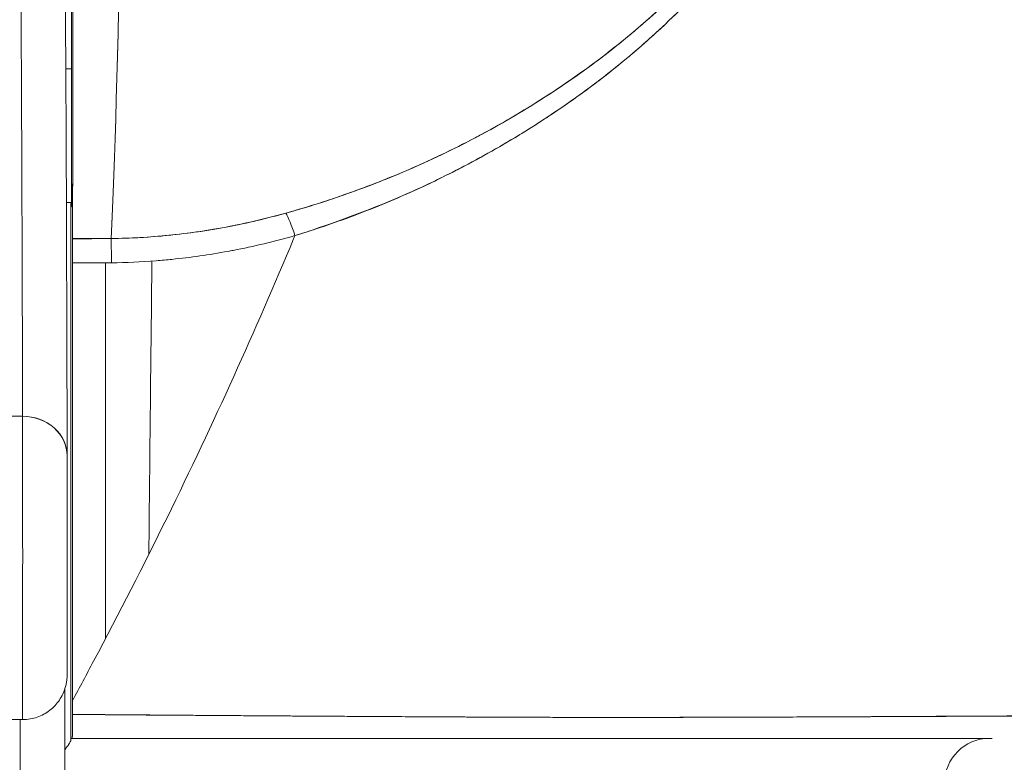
# Model space of a CAD drawing. Header units: inches. Extents: x 14 to 326, y 10 to 205.
# Tile 60 of 107: x 239.406 to 239.84, y 61.418 to 61.746. Entities that reach past the tile are written whole.
import ezdxf

# ---------------------------------------------------------------- set-up
doc = ezdxf.new("R2010")
doc.units = ezdxf.units.IN
doc.header["$LTSCALE"] = 20
doc.header["$MEASUREMENT"] = 0
doc.layers.add('Visible (ANSI)', color=7, linetype='Continuous', lineweight=5)

msp = doc.modelspace()

# ---------------------------------------------------------------- linework, layer by layer
at = {"layer": 'Visible (ANSI)'}
for p, q in [((239.4267, 61.72428), (239.42921, 61.72428)), ((239.42921, 61.72428), (239.4267, 61.72428)), ((239.66153, 61.71888), (239.66153, 61.71892)), ((239.66153, 61.71892), (239.66153, 61.71888)), ((239.42697, 61.66522), (239.42915, 61.66522)), ((239.42892, 61.4283), (239.42892, 61.66522)), ((239.42892, 61.66522), (239.42892, 61.4283)), ((239.42966, 61.64934), (239.44669, 61.64934)), ((239.44422, 61.47304), (239.44422, 61.63869)), ((239.40763, 61.57104), (239.21078, 61.57104)), ((239.21078, 61.57104), (239.40763, 61.57104)), ((239.21074, 61.4373), (239.40759, 61.4373)), ((239.66116, 61.43828), (239.66116, 61.43828)), ((239.66116, 61.43828), (239.66116, 61.43828)), ((239.66153, 61.43828), (239.66153, 61.43828)), ((239.66153, 61.43828), (239.66153, 61.43828)), ((239.68993, 61.43829), (239.68993, 61.4383)), ((239.78359, 61.43861), (239.78359, 61.43861)), ((239.79975, 61.4387), (239.79975, 61.43868)), ((239.42893, 61.429), (239.42957, 61.429)), ((239.42957, 61.429), (239.42893, 61.429))]:
    msp.add_line(p, q, dxfattribs=at)
msp.add_arc((239.83379, 61.40932), 0.01969, 90, 180, dxfattribs=at)
for centre, major_axis, ratio, start_param, end_param in [((239.42938, 62.15413), (0, 0.55118), 0.001274, 3.554795, 4.444304), ((239.44198, 62.15413), (0, -0.55118), 0.021273, 0.413203, 1.302303), ((239.44198, 62.15413), (0, 0.55118), 0.021273, 3.555085, 4.443895), ((239.42913, 61.72428), (0, 0.06102), 0.001274, 4.712389, 6.537883), ((239.40651, 59.87329), (0, 1.91339), 0.001274, 5.803859, 6.283185), ((239.40651, 59.87329), (0, 1.91339), 0.001274, 5.803859, 6.283185), ((239.42913, 61.72428), (0, -0.06102), 0.001274, 6.028488, 7.853982), ((239.66141, 61.72428), (0, -0.06102), 0.001274, 1.4818, 1.482426), ((239.52775, 61.64264), (-0.00536, 0.01935), 0.114515, 5.109188, 5.871248), ((239.52775, 61.64264), (0.00536, -0.01935), 0.114515, 1.967597, 2.729657), ((239.42967, 61.63093), (0, -0.02008), 0.001275, 3.554684, 4.318925), ((239.43034, 63.08945), (-1.53263, -0.00539), 0.939643, 1.567049, 1.578163), ((239.44687, 61.63102), (0.00022, -0.02008), 0.00316, 1.964382, 2.728188), ((239.44687, 61.63102), (-0.00022, 0.02008), 0.00316, 5.105994, 5.86979), ((239.40759, 61.50816), (0, -0.07087), 0.001274, 5.803859, 8.945451), ((239.40759, 61.50816), (0, -0.07087), 0.001274, 5.803859, 8.945451), ((239.40762, 61.55358), (0.01968, 0.00005), 0.887305, 6.280424, 7.85122), ((239.40762, 61.55358), (0.01968, 0.00005), 0.887305, 6.280419, 7.85122), ((239.42727, 61.50816), (0, -0.05118), 0.001274, 5.803859, 8.945451), ((239.4296, 61.43035), (0.00002, 0.12731), 0.000143, 1.45, 1.497983), ((239.40625, 61.51321), (0, 0.31496), 0.001274, 3.840301, 4.468974), ((239.40625, 61.51321), (0, -0.31496), 0.001274, 0.698705, 1.327386), ((239.42893, 61.40823), (0, 0.02078), 0.001274, 6.283105, 6.544703)]:
    msp.add_ellipse(centre, major_axis=major_axis, ratio=ratio, start_param=start_param, end_param=end_param, dxfattribs=at)
for points, knots in [([(239.43006, 62.00813), (239.43005, 61.97654), (239.43003, 61.94618), (239.43002, 61.91677), (239.43, 61.88735), (239.42998, 61.85888), (239.42995, 61.83221), (239.42993, 61.80555), (239.4299, 61.78069), (239.42987, 61.75789), (239.42984, 61.73508), (239.42981, 61.71433), (239.42977, 61.69617), (239.42974, 61.67801), (239.4297, 61.66246), (239.42966, 61.64931)], [0, 0, 0, 0, 0.2, 0.2, 0.2, 0.4, 0.4, 0.4, 0.6, 0.6, 0.6, 0.8, 0.8, 0.8, 1, 1, 1, 1]), ([(239.52773, 61.65068), (239.54179, 61.65515), (239.55669, 61.66044), (239.5716, 61.66676), (239.5762, 61.6687), (239.58081, 61.67075), (239.5854, 61.6729), (239.5893, 61.67472), (239.59318, 61.67661), (239.59703, 61.67857), (239.60648, 61.68336), (239.61574, 61.68851), (239.62458, 61.69384), (239.63017, 61.69721), (239.6356, 61.70065), (239.6408, 61.70411), (239.64464, 61.70666), (239.64835, 61.70923), (239.65196, 61.71181), (239.65256, 61.71224), (239.65316, 61.71268), (239.65376, 61.71311), (239.66475, 61.72107), (239.67466, 61.72914), (239.68379, 61.73732), (239.68416, 61.73764), (239.68452, 61.73797), (239.68489, 61.7383), (239.69543, 61.74783), (239.70492, 61.75751), (239.71331, 61.76713), (239.71515, 61.76925), (239.71694, 61.77136), (239.71868, 61.77347), (239.71962, 61.77461), (239.72055, 61.77575), (239.72146, 61.77689), (239.72871, 61.78594), (239.73498, 61.79487), (239.74032, 61.80357), (239.74119, 61.80499), (239.74204, 61.8064), (239.74286, 61.8078), (239.7491, 61.81846), (239.75393, 61.82871), (239.75722, 61.83824), (239.75736, 61.83863), (239.75749, 61.83903), (239.75762, 61.83943), (239.76091, 61.84928), (239.76251, 61.85833), (239.76275, 61.86648), (239.763, 61.87464), (239.76189, 61.8819), (239.75938, 61.88835)], [0, 0, 0, 0, 0.095523, 0.095523, 0.095523, 0.125, 0.125, 0.125, 0.150006, 0.150006, 0.150006, 0.211266, 0.211266, 0.211266, 0.25, 0.25, 0.25, 0.278579, 0.278579, 0.278579, 0.283368, 0.283368, 0.283368, 0.371453, 0.371453, 0.371453, 0.375, 0.375, 0.375, 0.477463, 0.477463, 0.477463, 0.5, 0.5, 0.5, 0.512193, 0.512193, 0.512193, 0.609209, 0.609209, 0.609209, 0.625, 0.625, 0.625, 0.744987, 0.744987, 0.744987, 0.75, 0.75, 0.75, 0.875, 0.875, 0.875, 1, 1, 1, 1]), ([(239.52773, 61.65068), (239.53658, 61.65338), (239.54518, 61.65632), (239.5535, 61.65945), (239.56331, 61.66313), (239.57275, 61.66708), (239.58179, 61.67122), (239.58518, 61.67277), (239.58851, 61.67435), (239.59178, 61.67596), (239.59887, 61.67942), (239.6057, 61.68301), (239.61228, 61.68668), (239.62376, 61.69308), (239.63449, 61.69976), (239.64452, 61.70663), (239.65681, 61.71503), (239.66806, 61.72371), (239.67831, 61.73251), (239.68122, 61.73502), (239.68406, 61.73753), (239.68682, 61.74005), (239.69469, 61.74726), (239.70191, 61.75451), (239.70851, 61.76174), (239.71233, 61.76594), (239.71595, 61.77013), (239.71936, 61.7743), (239.72381, 61.77972), (239.7279, 61.78512), (239.73166, 61.79045), (239.73577, 61.79629), (239.73948, 61.80204), (239.74279, 61.80769), (239.74501, 61.81149), (239.74705, 61.81524), (239.74891, 61.81892), (239.75234, 61.8257), (239.75514, 61.83227), (239.7573, 61.83848), (239.75825, 61.84122), (239.75907, 61.84389), (239.75977, 61.84651), (239.76151, 61.85304), (239.76249, 61.85921), (239.76271, 61.86516), (239.76278, 61.86712), (239.76278, 61.86906), (239.76269, 61.87097), (239.76242, 61.87717), (239.76127, 61.88302), (239.75938, 61.88835)], [0, 0, 0, 0, 0.047704, 0.047704, 0.047704, 0.103949, 0.103949, 0.103949, 0.125, 0.125, 0.125, 0.170549, 0.170549, 0.170549, 0.25, 0.25, 0.25, 0.347289, 0.347289, 0.347289, 0.375, 0.375, 0.375, 0.454119, 0.454119, 0.454119, 0.5, 0.5, 0.5, 0.559712, 0.559712, 0.559712, 0.625, 0.625, 0.625, 0.668948, 0.668948, 0.668948, 0.75, 0.75, 0.75, 0.785781, 0.785781, 0.785781, 0.875, 0.875, 0.875, 0.904424, 0.904424, 0.904424, 1, 1, 1, 1]), ([(239.75423, 61.88483), (239.75619, 61.87983), (239.7574, 61.87437), (239.7577, 61.8685), (239.75795, 61.86352), (239.75755, 61.85825), (239.75654, 61.85284), (239.75608, 61.85037), (239.75549, 61.84786), (239.75478, 61.84533), (239.75235, 61.83672), (239.7485, 61.82782), (239.7438, 61.81906), (239.74327, 61.81808), (239.74274, 61.81711), (239.7422, 61.81613), (239.73759, 61.8079), (239.73219, 61.79978), (239.72627, 61.7919), (239.71917, 61.78244), (239.71131, 61.77331), (239.70286, 61.76457), (239.69735, 61.75888), (239.6916, 61.75335), (239.68562, 61.748), (239.68138, 61.74421), (239.67704, 61.74051), (239.67261, 61.73691), (239.662, 61.72827), (239.65089, 61.72019), (239.63936, 61.71269), (239.62983, 61.70649), (239.62002, 61.70069), (239.60996, 61.69529), (239.60904, 61.69479), (239.60812, 61.6943), (239.60719, 61.69381), (239.59735, 61.68862), (239.58729, 61.68383), (239.57706, 61.67943), (239.56788, 61.67549), (239.55856, 61.67187), (239.54913, 61.66858), (239.54075, 61.66566), (239.53227, 61.663), (239.52373, 61.66062)], [0, 0, 0, 0, 0.067597, 0.067597, 0.067597, 0.125, 0.125, 0.125, 0.151167, 0.151167, 0.151167, 0.240091, 0.240091, 0.240091, 0.25, 0.25, 0.25, 0.333853, 0.333853, 0.333853, 0.434449, 0.434449, 0.434449, 0.5, 0.5, 0.5, 0.546484, 0.546484, 0.546484, 0.657929, 0.657929, 0.657929, 0.75, 0.75, 0.75, 0.758447, 0.758447, 0.758447, 0.848119, 0.848119, 0.848119, 0.928517, 0.928517, 0.928517, 1, 1, 1, 1]), ([(239.75423, 61.88483), (239.75665, 61.87925), (239.7578, 61.87286), (239.75777, 61.86573), (239.75775, 61.85861), (239.75655, 61.85076), (239.75387, 61.84224), (239.75119, 61.83373), (239.74703, 61.82454), (239.74153, 61.81496), (239.73603, 61.80539), (239.72917, 61.79542), (239.72107, 61.78531), (239.71296, 61.7752), (239.7036, 61.76494), (239.69289, 61.75473), (239.68218, 61.74452), (239.67012, 61.73435), (239.65632, 61.72432), (239.64253, 61.7143), (239.62696, 61.70449), (239.61145, 61.69609), (239.59595, 61.68769), (239.58054, 61.68064), (239.56585, 61.67481), (239.55116, 61.66898), (239.5372, 61.66434), (239.52373, 61.66062)], [0, 0, 0, 0, 0.111111, 0.111111, 0.111111, 0.222222, 0.222222, 0.222222, 0.333333, 0.333333, 0.333333, 0.444444, 0.444444, 0.444444, 0.555556, 0.555556, 0.555556, 0.666667, 0.666667, 0.666667, 0.777778, 0.777778, 0.777778, 0.888889, 0.888889, 0.888889, 1, 1, 1, 1]), ([(239.40651, 61.78667), (239.40865, 61.78667), (239.41082, 61.78631), (239.41483, 61.78495), (239.41673, 61.78394), (239.42004, 61.78143), (239.42149, 61.7799), (239.42313, 61.77757), (239.42358, 61.77683), (239.42425, 61.77554), (239.42451, 61.77498), (239.42507, 61.77362), (239.4253, 61.77287), (239.42562, 61.77173), (239.42572, 61.7713), (239.42591, 61.77041), (239.42596, 61.77005), (239.42609, 61.76915), (239.42612, 61.76883), (239.42622, 61.76773), (239.42623, 61.76737), (239.42631, 61.76551), (239.42634, 61.76377), (239.4265, 61.75345), (239.42662, 61.73886), (239.42693, 61.68158), (239.42712, 61.62615), (239.4273, 61.55363)], [0, 0, 0, 0, 0.016461, 0.016461, 0.032601, 0.032601, 0.048633, 0.048633, 0.055771, 0.055771, 0.06139, 0.06139, 0.070441, 0.070441, 0.078939, 0.078939, 0.091643, 0.091643, 0.118195, 0.118195, 0.19773, 0.19773, 0.43628, 0.43628, 1.153763, 1.153763, 2.351964, 2.351964, 2.351964, 2.351964]), ([(239.42921, 61.72428), (239.42921, 61.73142), (239.42921, 61.73815), (239.4292, 61.74474), (239.4292, 61.75132), (239.4292, 61.75775), (239.42919, 61.76329), (239.42918, 61.76883), (239.42918, 61.77348), (239.42917, 61.77706), (239.42916, 61.78063), (239.42915, 61.78313), (239.42914, 61.78437), (239.42914, 61.78562), (239.42913, 61.78561), (239.42912, 61.78436), (239.42911, 61.78408), (239.42911, 61.78374), (239.42911, 61.78333)], [0, 0, 0, 0, 0.1111111, 0.1111111, 0.1111111, 0.2222222, 0.2222222, 0.2222222, 0.3333333, 0.3333333, 0.3333333, 0.4444444, 0.4444444, 0.4444444, 0.5555556, 0.5555556, 0.5555556, 0.58035, 0.58035, 0.58035, 0.58035]), ([(239.42911, 61.66522), (239.42911, 61.66482), (239.42911, 61.66447), (239.42912, 61.66419), (239.42913, 61.66294), (239.42914, 61.66295), (239.42914, 61.6642), (239.42915, 61.66545), (239.42916, 61.66796), (239.42917, 61.67154), (239.42918, 61.67512), (239.42918, 61.67979), (239.42919, 61.68533), (239.4292, 61.69088), (239.4292, 61.6973), (239.4292, 61.70387), (239.42921, 61.71045), (239.42921, 61.71717), (239.42921, 61.72428)], [0.4192826, 0.4192826, 0.4192826, 0.4192826, 0.4444444, 0.4444444, 0.4444444, 0.5555556, 0.5555556, 0.5555556, 0.6666667, 0.6666667, 0.6666667, 0.7777778, 0.7777778, 0.7777778, 0.8888889, 0.8888889, 0.8888889, 1, 1, 1, 1]), ([(239.52373, 61.66062), (239.51446, 61.65803), (239.50506, 61.65585), (239.49556, 61.65412), (239.48558, 61.65231), (239.4755, 61.651), (239.46538, 61.65022), (239.45916, 61.64975), (239.45293, 61.64947), (239.4467, 61.6494)], [0, 0, 0, 0, 0.370836, 0.370836, 0.370836, 0.760631, 0.760631, 0.760631, 1, 1, 1, 1]), ([(239.52373, 61.66062), (239.51521, 61.65821), (239.50679, 61.65624), (239.49816, 61.65461), (239.48953, 61.65297), (239.48067, 61.65168), (239.4721, 61.65082), (239.46352, 61.64995), (239.45524, 61.64949), (239.4467, 61.6494)], [0, 0, 0, 0, 0.333333, 0.333333, 0.333333, 0.666667, 0.666667, 0.666667, 1, 1, 1, 1]), ([(239.42959, 61.44569), (239.43274, 61.45149), (239.43586, 61.45727), (239.43894, 61.46306), (239.45022, 61.48424), (239.46101, 61.50535), (239.47131, 61.5263), (239.4816, 61.54724), (239.4914, 61.56802), (239.5007, 61.58854), (239.51, 61.60906), (239.51881, 61.62932), (239.52712, 61.64923), (239.52732, 61.64972), (239.52753, 61.6502), (239.52773, 61.65068)], [0, 0, 0, 0, 0.082787, 0.082787, 0.082787, 0.386071, 0.386071, 0.386071, 0.689355, 0.689355, 0.689355, 0.992639, 0.992639, 0.992639, 1, 1, 1, 1]), ([(239.42966, 61.64931), (239.42966, 61.64856), (239.42966, 61.64766), (239.42966, 61.6466), (239.42966, 61.64555), (239.42965, 61.64434), (239.42965, 61.64301), (239.42965, 61.64168), (239.42965, 61.64022), (239.42965, 61.63862)], [0, 0, 0, 0, 0.333333, 0.333333, 0.333333, 0.666667, 0.666667, 0.666667, 1, 1, 1, 1]), ([(239.44684, 61.63872), (239.45335, 61.63879), (239.45991, 61.63908), (239.4665, 61.63959), (239.46883, 61.63977), (239.47117, 61.63998), (239.47351, 61.64022), (239.48171, 61.64105), (239.48993, 61.64222), (239.49821, 61.64375), (239.49896, 61.64389), (239.49972, 61.64403), (239.50047, 61.64418), (239.50952, 61.64592), (239.51863, 61.64809), (239.52773, 61.65068)], [0, 0, 0, 0, 0.246085, 0.246085, 0.246085, 0.333333, 0.333333, 0.333333, 0.638792, 0.638792, 0.638792, 0.666667, 0.666667, 0.666667, 1, 1, 1, 1]), ([(239.42965, 61.63862), (239.42964, 61.61806), (239.42963, 61.5972), (239.42962, 61.57599), (239.42961, 61.55478), (239.42961, 61.53323), (239.4296, 61.51149), (239.42959, 61.48976), (239.42959, 61.46784), (239.42959, 61.44569)], [0, 0, 0, 0, 0.333333, 0.333333, 0.333333, 0.666667, 0.666667, 0.666667, 1, 1, 1, 1]), ([(239.42965, 61.63862), (239.43416, 61.63862), (239.43868, 61.63865), (239.44319, 61.63868), (239.44441, 61.63869), (239.44563, 61.63871), (239.44684, 61.63872)], [0, 0, 0, 0, 0.787547, 0.787547, 0.787547, 1, 1, 1, 1]), ([(239.4273, 61.55363), (239.42731, 61.55104), (239.42731, 61.54759), (239.42732, 61.5396), (239.42733, 61.53498), (239.42733, 61.52512), (239.42734, 61.51976), (239.42734, 61.50895), (239.42734, 61.50337), (239.42734, 61.4927), (239.42733, 61.48748), (239.42733, 61.47803), (239.42732, 61.47368), (239.42731, 61.4664), (239.4273, 61.46338), (239.42729, 61.45899), (239.42729, 61.45773), (239.42727, 61.45679), (239.42727, 61.45669), (239.42726, 61.45635), (239.42726, 61.45622), (239.42725, 61.45593), (239.42724, 61.45582), (239.42722, 61.45548), (239.4272, 61.45522), (239.42714, 61.45469), (239.42711, 61.45441), (239.42698, 61.45356), (239.42687, 61.45297), (239.42641, 61.45108), (239.42596, 61.44978), (239.42451, 61.44672), (239.42333, 61.44499), (239.42051, 61.44199), (239.41881, 61.44068), (239.41514, 61.43868), (239.41311, 61.43797), (239.40991, 61.4374), (239.40875, 61.4373), (239.40759, 61.4373)], [0, 0, 0, 0, 0.0425807, 0.0425807, 0.0841852, 0.0841852, 0.1256804, 0.1256804, 0.167149, 0.167149, 0.2086126, 0.2086126, 0.2500853, 0.2500853, 0.2915961, 0.2915961, 0.3332584, 0.3332584, 0.3395061, 0.3395061, 0.3420357, 0.3420357, 0.3431432, 0.3431432, 0.3452868, 0.3452868, 0.3473947, 0.3473947, 0.3519485, 0.3519485, 0.3622857, 0.3622857, 0.3777932, 0.3777932, 0.3937253, 0.3937253, 0.4096569, 0.4096569, 0.418499, 0.418499, 0.418499, 0.418499]), ([(239.42724, 61.46275), (239.42725, 61.46067), (239.42725, 61.45915), (239.42726, 61.4582), (239.42726, 61.45724), (239.42727, 61.45684), (239.42728, 61.45703), (239.42728, 61.45722), (239.42729, 61.45801), (239.42729, 61.45935), (239.4273, 61.4607), (239.4273, 61.4626), (239.42731, 61.465), (239.42731, 61.46741), (239.42732, 61.47031), (239.42732, 61.4736), (239.42732, 61.4769), (239.42733, 61.48059), (239.42733, 61.48456), (239.42733, 61.48853), (239.42733, 61.49276), (239.42734, 61.49713), (239.42734, 61.50149), (239.42734, 61.50599), (239.42734, 61.51045), (239.42734, 61.51492), (239.42734, 61.51936), (239.42733, 61.52362), (239.42733, 61.52787), (239.42733, 61.53195), (239.42733, 61.53572), (239.42732, 61.53949), (239.42732, 61.54295), (239.42732, 61.54595), (239.42731, 61.54894), (239.42731, 61.55147), (239.4273, 61.55358)], [0, 0, 0, 0, 0.083333, 0.083333, 0.083333, 0.166667, 0.166667, 0.166667, 0.25, 0.25, 0.25, 0.333333, 0.333333, 0.333333, 0.416667, 0.416667, 0.416667, 0.5, 0.5, 0.5, 0.583333, 0.583333, 0.583333, 0.666667, 0.666667, 0.666667, 0.75, 0.75, 0.75, 0.833333, 0.833333, 0.833333, 0.916667, 0.916667, 0.916667, 1, 1, 1, 1]), ([(239.4263, 61.45088), (239.4263, 61.43015), (239.42629, 61.40984), (239.42626, 61.36214), (239.42624, 61.33539), (239.4262, 61.30344), (239.42619, 61.29498), (239.42618, 61.28712)], [0.0826085, 0.0826085, 0.0826085, 0.0826085, 0.2432605, 0.2432605, 0.482131, 0.482131, 0.575219, 0.575219, 0.575219, 0.575219]), ([(239.42959, 61.44569), (239.42959, 61.44502), (239.42959, 61.44434), (239.42959, 61.44367), (239.42959, 61.44299), (239.42959, 61.44232), (239.42959, 61.44164), (239.42959, 61.44097), (239.42959, 61.44029), (239.42959, 61.43961)], [0, 0, 0, 0, 0.333333, 0.333333, 0.333333, 0.666667, 0.666667, 0.666667, 1, 1, 1, 1]), ([(239.42959, 61.43961), (239.43004, 61.43961), (239.43049, 61.43961), (239.43094, 61.4396), (239.43274, 61.43959), (239.43454, 61.43957), (239.43633, 61.43956), (239.43831, 61.43954), (239.44029, 61.43952), (239.44226, 61.43951), (239.4444, 61.43949), (239.44654, 61.43947), (239.44868, 61.43946), (239.45096, 61.43944), (239.45325, 61.43942), (239.45553, 61.4394), (239.45795, 61.43938), (239.46037, 61.43936), (239.46278, 61.43935), (239.46534, 61.43933), (239.46788, 61.43931), (239.47042, 61.43929), (239.47313, 61.43927), (239.47582, 61.43925), (239.4785, 61.43923), (239.48138, 61.43921), (239.48425, 61.43918), (239.48711, 61.43916), (239.4902, 61.43914), (239.49328, 61.43912), (239.49634, 61.4391), (239.49968, 61.43908), (239.50299, 61.43905), (239.50629, 61.43903), (239.5099, 61.439), (239.51348, 61.43898), (239.51705, 61.43896), (239.52096, 61.43893), (239.52485, 61.43891), (239.52871, 61.43888), (239.53297, 61.43885), (239.5372, 61.43883), (239.54139, 61.4388), (239.54578, 61.43877), (239.55013, 61.43875), (239.55444, 61.43872), (239.55466, 61.43872), (239.55487, 61.43872), (239.55509, 61.43872), (239.56012, 61.43869), (239.56509, 61.43866), (239.57001, 61.43863), (239.57563, 61.4386), (239.58119, 61.43857), (239.58669, 61.43854), (239.59227, 61.43851), (239.5978, 61.43848), (239.60329, 61.43845), (239.60844, 61.43842), (239.61355, 61.4384), (239.61865, 61.43838), (239.62351, 61.43836), (239.62835, 61.43834), (239.63318, 61.43833), (239.63792, 61.43832), (239.64265, 61.4383), (239.64737, 61.43829), (239.65218, 61.43829), (239.65699, 61.43828), (239.66181, 61.43828), (239.66276, 61.43828), (239.66371, 61.43828), (239.66467, 61.43828), (239.66884, 61.43828), (239.67301, 61.43828), (239.6772, 61.43828), (239.68284, 61.43828), (239.68849, 61.43829), (239.69417, 61.4383), (239.70046, 61.43831), (239.70678, 61.43832), (239.71313, 61.43834), (239.72015, 61.43836), (239.72719, 61.43838), (239.73428, 61.4384), (239.74206, 61.43843), (239.74988, 61.43846), (239.75773, 61.43849), (239.76343, 61.43852), (239.76915, 61.43854), (239.77488, 61.43857), (239.77779, 61.43858), (239.7807, 61.43859), (239.78361, 61.43861), (239.79287, 61.43865), (239.80216, 61.43869), (239.81142, 61.43873), (239.82031, 61.43878), (239.82916, 61.43882), (239.83794, 61.43886), (239.84641, 61.4389), (239.85481, 61.43894), (239.86307, 61.43897), (239.87087, 61.43901), (239.87854, 61.43904), (239.88605, 61.43908), (239.88639, 61.43908), (239.88674, 61.43908), (239.88709, 61.43908), (239.89497, 61.43912), (239.90268, 61.43915), (239.91021, 61.43918), (239.91795, 61.43922), (239.92551, 61.43925), (239.9329, 61.43929), (239.94077, 61.43932), (239.94845, 61.43936), (239.95595, 61.4394), (239.96417, 61.43944), (239.97217, 61.43948), (239.97998, 61.43952), (239.98043, 61.43953), (239.98089, 61.43953), (239.98134, 61.43953), (239.98957, 61.43958), (239.99759, 61.43963), (240.00537, 61.43969), (240.01404, 61.43975), (240.02241, 61.43981), (240.03047, 61.43987), (240.0384, 61.43994), (240.04603, 61.44), (240.05334, 61.44007), (240.05527, 61.44009), (240.05717, 61.44011), (240.05906, 61.44012), (240.06417, 61.44017), (240.06911, 61.44022), (240.07389, 61.44026), (240.08027, 61.44033), (240.08634, 61.44039), (240.0921, 61.44046), (240.09769, 61.44052), (240.10299, 61.44058), (240.10799, 61.44064), (240.11118, 61.44068), (240.11424, 61.44072), (240.11718, 61.44076), (240.11869, 61.44078), (240.12016, 61.4408), (240.12161, 61.44082), (240.12568, 61.44087), (240.12948, 61.44093), (240.133, 61.44099), (240.13618, 61.44104), (240.13914, 61.44109), (240.14187, 61.44114), (240.14441, 61.44118), (240.14675, 61.44123), (240.14889, 61.44127), (240.15046, 61.44131), (240.15193, 61.44134), (240.15328, 61.44137), (240.15379, 61.44138), (240.15428, 61.4414), (240.15476, 61.44141), (240.15654, 61.44145), (240.15812, 61.4415), (240.15948, 61.44154), (240.16087, 61.44159), (240.16204, 61.44163), (240.163, 61.44167), (240.16397, 61.44172), (240.16471, 61.44176), (240.16522, 61.4418), (240.16571, 61.44184), (240.16598, 61.44188), (240.16605, 61.44192)], [0, 0, 0, 0, 0.001151, 0.001151, 0.001151, 0.005723, 0.005723, 0.005723, 0.010767, 0.010767, 0.010767, 0.016245, 0.016245, 0.016245, 0.022121, 0.022121, 0.022121, 0.028371, 0.028371, 0.028371, 0.034987, 0.034987, 0.034987, 0.042027, 0.042027, 0.042027, 0.049583, 0.049583, 0.049583, 0.057751, 0.057751, 0.057751, 0.066634, 0.066634, 0.066634, 0.076346, 0.076346, 0.076346, 0.087013, 0.087013, 0.087013, 0.098782, 0.098782, 0.098782, 0.111111, 0.111111, 0.111111, 0.111737, 0.111737, 0.111737, 0.126138, 0.126138, 0.126138, 0.142591, 0.142591, 0.142591, 0.159253, 0.159253, 0.159253, 0.174874, 0.174874, 0.174874, 0.189779, 0.189779, 0.189779, 0.204393, 0.204393, 0.204393, 0.219283, 0.219283, 0.219283, 0.222222, 0.222222, 0.222222, 0.235096, 0.235096, 0.235096, 0.252451, 0.252451, 0.252451, 0.271705, 0.271705, 0.271705, 0.292989, 0.292989, 0.292989, 0.316373, 0.316373, 0.316373, 0.333333, 0.333333, 0.333333, 0.341916, 0.341916, 0.341916, 0.369201, 0.369201, 0.369201, 0.395367, 0.395367, 0.395367, 0.420628, 0.420628, 0.420628, 0.444444, 0.444444, 0.444444, 0.445546, 0.445546, 0.445546, 0.470606, 0.470606, 0.470606, 0.496367, 0.496367, 0.496367, 0.523782, 0.523782, 0.523782, 0.553815, 0.553815, 0.553815, 0.555556, 0.555556, 0.555556, 0.58732, 0.58732, 0.58732, 0.622696, 0.622696, 0.622696, 0.657487, 0.657487, 0.657487, 0.666667, 0.666667, 0.666667, 0.691561, 0.691561, 0.691561, 0.724813, 0.724813, 0.724813, 0.757131, 0.757131, 0.757131, 0.777778, 0.777778, 0.777778, 0.7884, 0.7884, 0.7884, 0.818359, 0.818359, 0.818359, 0.845378, 0.845378, 0.845378, 0.870503, 0.870503, 0.870503, 0.888889, 0.888889, 0.888889, 0.895775, 0.895775, 0.895775, 0.921481, 0.921481, 0.921481, 0.94778, 0.94778, 0.94778, 0.974657, 0.974657, 0.974657, 1, 1, 1, 1]), ([(240.16605, 61.44192), (240.16593, 61.44188), (240.16512, 61.4418), (240.16335, 61.44171), (240.16227, 61.44165), (240.16084, 61.44159), (240.15903, 61.44153), (240.1577, 61.44148), (240.15617, 61.44144), (240.15441, 61.44139), (240.1501, 61.44128), (240.14448, 61.44117), (240.13707, 61.44105), (240.13662, 61.44104), (240.13616, 61.44104), (240.13569, 61.44103), (240.12867, 61.44092), (240.12008, 61.4408), (240.10982, 61.44067), (240.10369, 61.44059), (240.09697, 61.44051), (240.08968, 61.44043), (240.08407, 61.44037), (240.07812, 61.4403), (240.07188, 61.44024), (240.05695, 61.44009), (240.04035, 61.43995), (240.02334, 61.43982), (240.02281, 61.43982), (240.02228, 61.43981), (240.02174, 61.43981), (240.00319, 61.43968), (239.98429, 61.43955), (239.96516, 61.43944), (239.95884, 61.4394), (239.95249, 61.43937), (239.94611, 61.43934), (239.94173, 61.43931), (239.93734, 61.43929), (239.93295, 61.43927), (239.92168, 61.43921), (239.91036, 61.43916), (239.89904, 61.43912), (239.88884, 61.43908), (239.87864, 61.43905), (239.86851, 61.43901), (239.86697, 61.43901), (239.86542, 61.439), (239.86387, 61.43899), (239.85191, 61.43895), (239.84001, 61.4389), (239.82827, 61.43884), (239.81627, 61.43878), (239.80444, 61.43872), (239.79268, 61.43866), (239.78104, 61.4386), (239.76954, 61.43854), (239.75813, 61.4385), (239.7465, 61.43845), (239.73499, 61.4384), (239.72364, 61.43837), (239.72247, 61.43837), (239.72129, 61.43836), (239.72012, 61.43836), (239.70989, 61.43833), (239.69977, 61.43831), (239.68982, 61.4383), (239.67865, 61.43828), (239.6677, 61.43827), (239.65692, 61.43828), (239.65518, 61.43828), (239.65344, 61.43828), (239.6517, 61.43829), (239.64253, 61.4383), (239.63355, 61.43832), (239.62466, 61.43836), (239.61385, 61.4384), (239.6032, 61.43846), (239.59279, 61.43851), (239.5912, 61.43852), (239.58963, 61.43853), (239.58806, 61.43854), (239.57918, 61.43859), (239.57044, 61.43863), (239.56189, 61.43868), (239.55192, 61.43873), (239.54222, 61.43879), (239.53278, 61.43885), (239.53173, 61.43886), (239.53068, 61.43886), (239.52964, 61.43887), (239.52153, 61.43892), (239.51365, 61.43898), (239.50591, 61.43903), (239.49768, 61.43909), (239.48961, 61.43914), (239.48162, 61.4392), (239.47999, 61.43921), (239.47836, 61.43922), (239.47674, 61.43923), (239.47113, 61.43927), (239.46555, 61.43931), (239.46012, 61.43935), (239.44903, 61.43943), (239.43855, 61.43952), (239.42959, 61.43961)], [0, 0, 0, 0, 0.047854, 0.047854, 0.047854, 0.076923, 0.076923, 0.076923, 0.098317, 0.098317, 0.098317, 0.150638, 0.150638, 0.150638, 0.153846, 0.153846, 0.153846, 0.201981, 0.201981, 0.201981, 0.230769, 0.230769, 0.230769, 0.252949, 0.252949, 0.252949, 0.30603, 0.30603, 0.30603, 0.307692, 0.307692, 0.307692, 0.365502, 0.365502, 0.365502, 0.384615, 0.384615, 0.384615, 0.39773, 0.39773, 0.39773, 0.431314, 0.431314, 0.431314, 0.461538, 0.461538, 0.461538, 0.466158, 0.466158, 0.466158, 0.501916, 0.501916, 0.501916, 0.538462, 0.538462, 0.538462, 0.574651, 0.574651, 0.574651, 0.611561, 0.611561, 0.611561, 0.615385, 0.615385, 0.615385, 0.648773, 0.648773, 0.648773, 0.686243, 0.686243, 0.686243, 0.692308, 0.692308, 0.692308, 0.724334, 0.724334, 0.724334, 0.763312, 0.763312, 0.763312, 0.769231, 0.769231, 0.769231, 0.802735, 0.802735, 0.802735, 0.841808, 0.841808, 0.841808, 0.846154, 0.846154, 0.846154, 0.879927, 0.879927, 0.879927, 0.915771, 0.915771, 0.915771, 0.923077, 0.923077, 0.923077, 0.948388, 0.948388, 0.948388, 1, 1, 1, 1]), ([(239.42959, 61.43961), (239.42959, 61.43763), (239.42959, 61.43591), (239.42958, 61.43432), (239.42958, 61.43272), (239.42958, 61.43126), (239.42958, 61.43032), (239.42958, 61.42939), (239.42957, 61.429), (239.42957, 61.429)], [0, 0, 0, 0, 0.333333, 0.333333, 0.333333, 0.666667, 0.666667, 0.666667, 1, 1, 1, 1]), ([(239.42957, 61.429), (239.42957, 61.429), (239.42958, 61.42948), (239.42958, 61.4304), (239.42958, 61.43131), (239.42958, 61.43263), (239.42958, 61.43424), (239.42959, 61.43585), (239.42959, 61.43778), (239.42959, 61.43961)], [0, 0, 0, 0, 0.333333, 0.333333, 0.333333, 0.666667, 0.666667, 0.666667, 1, 1, 1, 1]), ([(239.42892, 61.4283), (239.4289, 61.42785), (239.42858, 61.42719), (239.42795, 61.42628), (239.42753, 61.42565), (239.42696, 61.4249), (239.42629, 61.42405)], [0, 0, 0, 0, 0.25, 0.25, 0.25, 0.4208633, 0.4208633, 0.4208633, 0.4208633]), ([(239.42629, 61.42405), (239.42696, 61.4249), (239.42753, 61.42566), (239.42796, 61.42629), (239.42859, 61.42721), (239.42892, 61.42787), (239.42892, 61.4283)], [0.5778495, 0.5778495, 0.5778495, 0.5778495, 0.75, 0.75, 0.75, 1, 1, 1, 1]), ([(239.42893, 61.429), (239.42893, 61.429), (239.42893, 61.42898), (239.42893, 61.42893), (239.42893, 61.42887), (239.42893, 61.42879), (239.42893, 61.42869), (239.42893, 61.42858), (239.42892, 61.42845), (239.42892, 61.4283)], [0, 0, 0, 0, 0.333333, 0.333333, 0.333333, 0.666667, 0.666667, 0.666667, 1, 1, 1, 1]), ([(239.42957, 61.429), (239.47294, 61.429), (239.5143, 61.429), (239.55238, 61.429), (239.59047, 61.429), (239.62527, 61.429), (239.66059, 61.429), (239.6959, 61.429), (239.73171, 61.429), (239.76872, 61.429), (239.79075, 61.429), (239.8132, 61.429), (239.83505, 61.429)], [0, 0, 0, 0, 0.1111111, 0.1111111, 0.1111111, 0.2222222, 0.2222222, 0.2222222, 0.3333333, 0.3333333, 0.3333333, 0.3994803, 0.3994803, 0.3994803, 0.3994803]), ([(239.83504, 61.429), (239.83504, 61.429), (239.83504, 61.429), (239.83504, 61.429), (239.83375, 61.429), (239.83245, 61.429), (239.83116, 61.429), (239.82256, 61.429), (239.81385, 61.429), (239.80503, 61.429), (239.79601, 61.429), (239.78688, 61.429), (239.77764, 61.429), (239.76925, 61.429), (239.76076, 61.429), (239.75217, 61.429), (239.74456, 61.429), (239.73686, 61.429), (239.7291, 61.429), (239.72297, 61.429), (239.7168, 61.429), (239.71058, 61.429), (239.70982, 61.429), (239.70905, 61.429), (239.70828, 61.429), (239.7021, 61.429), (239.69587, 61.429), (239.68961, 61.429), (239.68408, 61.429), (239.67851, 61.429), (239.67292, 61.429), (239.6679, 61.429), (239.66286, 61.429), (239.6578, 61.429), (239.6531, 61.429), (239.64837, 61.429), (239.64363, 61.429), (239.63901, 61.429), (239.63437, 61.429), (239.62971, 61.429), (239.62498, 61.429), (239.62023, 61.429), (239.61546, 61.429), (239.61046, 61.429), (239.60543, 61.429), (239.60039, 61.429), (239.59497, 61.429), (239.58954, 61.429), (239.58409, 61.429), (239.57863, 61.429), (239.57316, 61.429), (239.56768, 61.429), (239.5628, 61.429), (239.55791, 61.429), (239.55301, 61.429), (239.54852, 61.429), (239.54402, 61.429), (239.53952, 61.429), (239.53537, 61.429), (239.53121, 61.429), (239.52704, 61.429), (239.52322, 61.429), (239.51939, 61.429), (239.51556, 61.429), (239.51204, 61.429), (239.50851, 61.429), (239.50497, 61.429), (239.50171, 61.429), (239.49845, 61.429), (239.49519, 61.429), (239.49216, 61.429), (239.48913, 61.429), (239.4861, 61.429), (239.48328, 61.429), (239.48046, 61.429), (239.47763, 61.429), (239.47498, 61.429), (239.47233, 61.429), (239.46969, 61.429), (239.46718, 61.429), (239.46468, 61.429), (239.46217, 61.429), (239.45979, 61.429), (239.45742, 61.429), (239.45504, 61.429), (239.45458, 61.429), (239.45412, 61.429), (239.45366, 61.429), (239.45187, 61.429), (239.45008, 61.429), (239.4483, 61.429), (239.4462, 61.429), (239.44409, 61.429), (239.44199, 61.429), (239.44005, 61.429), (239.4381, 61.429), (239.43616, 61.429), (239.43439, 61.429), (239.43262, 61.429), (239.43086, 61.429), (239.43043, 61.429), (239.43, 61.429), (239.42957, 61.429)], [0.625, 0.625, 0.625, 0.625, 0.625, 0.625, 0.625, 0.6291238, 0.6291238, 0.6291238, 0.6564703, 0.6564703, 0.6564703, 0.6844253, 0.6844253, 0.6844253, 0.7097794, 0.7097794, 0.7097794, 0.7322653, 0.7322653, 0.7322653, 0.75, 0.75, 0.75, 0.75219, 0.75219, 0.75219, 0.7698047, 0.7698047, 0.7698047, 0.7853745, 0.7853745, 0.7853745, 0.7993326, 0.7993326, 0.7993326, 0.8123069, 0.8123069, 0.8123069, 0.8249379, 0.8249379, 0.8249379, 0.8377754, 0.8377754, 0.8377754, 0.8512471, 0.8512471, 0.8512471, 0.8657148, 0.8657148, 0.8657148, 0.8801837, 0.8801837, 0.8801837, 0.8930622, 0.8930622, 0.8930622, 0.904853, 0.904853, 0.904853, 0.9157268, 0.9157268, 0.9157268, 0.9257081, 0.9257081, 0.9257081, 0.9348937, 0.9348937, 0.9348937, 0.9433732, 0.9433732, 0.9433732, 0.951232, 0.951232, 0.951232, 0.9585522, 0.9585522, 0.9585522, 0.9654142, 0.9654142, 0.9654142, 0.9718974, 0.9718974, 0.9718974, 0.9780507, 0.9780507, 0.9780507, 0.9792403, 0.9792403, 0.9792403, 0.9838615, 0.9838615, 0.9838615, 0.9892988, 0.9892988, 0.9892988, 0.9943233, 0.9943233, 0.9943233, 0.9988915, 0.9988915, 0.9988915, 1, 1, 1, 1]), ([(239.53744, 61.429), (239.5226, 61.429), (239.5077, 61.429), (239.47181, 61.429), (239.4507, 61.429), (239.42961, 61.429)], [0.4587645, 0.4587645, 0.4587645, 0.4587645, 0.5727811, 0.5727811, 0.7334996, 0.7334996, 0.7334996, 0.7334996])]:
    msp.add_open_spline(points, degree=3, knots=knots, dxfattribs=at)
for points in [[(239.66149, 61.71886), (239.66149, 61.71887), (239.66149, 61.71888), (239.66149, 61.71889)], [(239.46468, 61.63945), (239.4642, 61.59759), (239.46374, 61.55449), (239.4633, 61.51017)]]:
    msp.add_open_spline(points, degree=3, dxfattribs=at)

doc.saveas('drawing.dxf')
